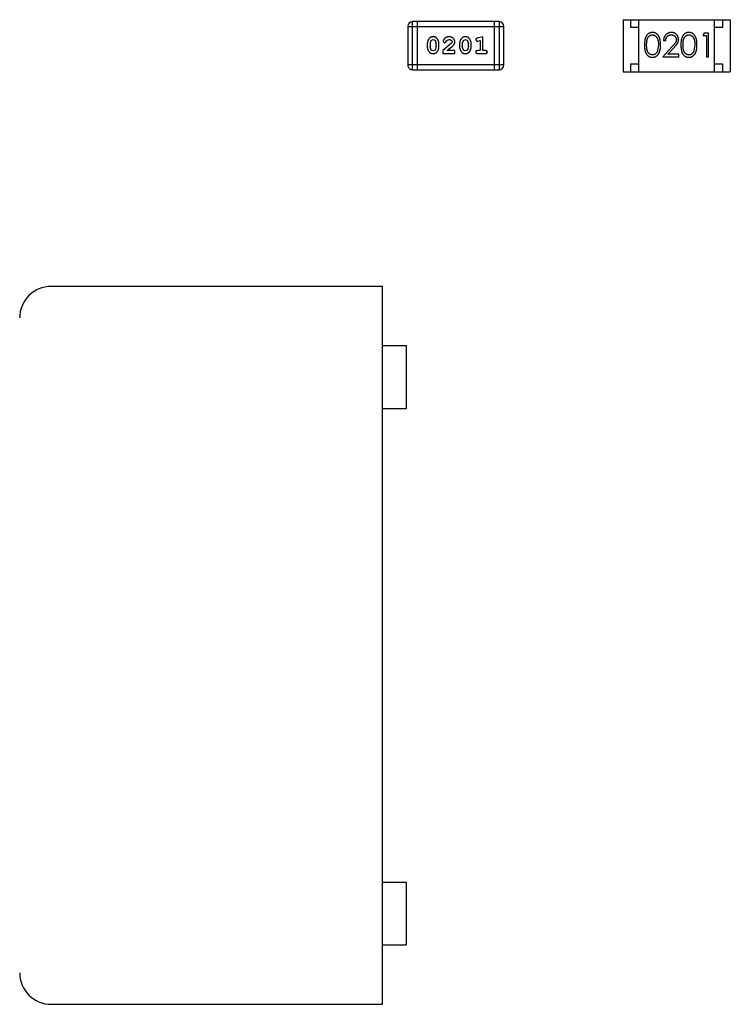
# Model space of a CAD drawing. Header units: inches. Extents: x 246 to 500, y -220 to -17.
# Tile 19 of 118: x 432.04 to 436.55, y -146.63 to -140.39. Entities that reach past the tile are written whole.
import ezdxf

# ---------------------------------------------------------------- set-up
doc = ezdxf.new("R2010")
doc.units = ezdxf.units.IN
doc.header["$LTSCALE"] = 1.21
doc.header["$MEASUREMENT"] = 0
doc.layers.get('0').update_dxf_attribs({"linetype": 'CONTINUOUS'})

msp = doc.modelspace()

# ---------------------------------------------------------------- linework, layer by layer
at = {"color": 7, "linetype": 'Continuous'}
for p, q in [((434.5309, -140.7109), (434.5309, -140.4061)), ((435.0795, -140.4061), (434.5309, -140.4061)), ((434.5613, -140.7109), (434.5613, -140.4061)), ((435.049, -140.4061), (435.049, -140.7109)), ((435.0795, -140.4061), (435.0795, -140.7109)), ((435.865, -140.3937), (435.865, -140.7237)), ((435.865, -140.3937), (436.545, -140.3937)), ((435.915, -140.4437), (435.915, -140.3937)), ((435.965, -140.7237), (435.965, -140.3937)), ((436.445, -140.7237), (436.445, -140.3937)), ((436.495, -140.3937), (436.495, -140.4437)), ((436.545, -140.3937), (436.545, -140.7237)), ((434.5004, -140.4366), (434.5004, -140.6804)), ((434.5004, -140.4366), (435.11, -140.4366)), ((435.11, -140.6804), (435.11, -140.4366)), ((435.965, -140.4437), (435.915, -140.4437)), ((436.495, -140.4437), (436.445, -140.4437)), ((434.6416, -140.5468), (434.6488, -140.525)), ((434.6488, -140.525), (434.6612, -140.5192)), ((434.6612, -140.5192), (434.6733, -140.5245)), ((434.6733, -140.5245), (434.6809, -140.5468)), ((434.7249, -140.5312), (434.7338, -140.5396)), ((434.7338, -140.5396), (434.7422, -140.5331)), ((434.7422, -140.5331), (434.7472, -140.5246)), ((434.7472, -140.5246), (434.7621, -140.5192)), ((434.7816, -140.5337), (434.7768, -140.5434)), ((434.8461, -140.5468), (434.8533, -140.525)), ((434.8533, -140.525), (434.8657, -140.5192)), ((434.8657, -140.5192), (434.8778, -140.5245)), ((434.8778, -140.5245), (434.8854, -140.5468)), ((434.931, -140.5209), (434.9389, -140.5302)), ((434.9389, -140.5302), (434.9443, -140.5292)), ((434.9766, -140.5019), (434.9401, -140.5118)), ((434.9443, -140.5292), (434.9593, -140.525)), ((434.9593, -140.525), (434.9593, -140.59)), ((434.9766, -140.59), (434.9766, -140.5019)), ((436.1222, -140.5246), (436.1357, -140.5246)), ((436.3791, -140.4784), (436.3703, -140.4938)), ((436.3703, -140.4938), (436.3934, -140.4938)), ((436.4069, -140.4784), (436.3791, -140.4784)), ((436.3934, -140.4938), (436.3934, -140.6284)), ((436.4069, -140.6284), (436.4069, -140.4784)), ((434.6243, -140.5465), (434.6243, -140.5643)), ((434.6416, -140.5468), (434.6416, -140.564)), ((434.6492, -140.5863), (434.6416, -140.564)), ((434.6614, -140.5916), (434.6492, -140.5863)), ((434.6736, -140.5858), (434.6614, -140.5916)), ((434.6809, -140.564), (434.6736, -140.5858)), ((434.6809, -140.564), (434.6809, -140.5468)), ((434.6982, -140.5643), (434.6982, -140.5465)), ((434.7768, -140.5434), (434.7218, -140.5884)), ((434.7218, -140.5884), (434.7218, -140.6073)), ((434.7485, -140.59), (434.7821, -140.5629)), ((434.7847, -140.59), (434.7485, -140.59)), ((434.7902, -140.5868), (434.7847, -140.59)), ((434.8288, -140.5465), (434.8288, -140.5643)), ((434.8461, -140.5468), (434.8461, -140.564)), ((434.8537, -140.5863), (434.8461, -140.564)), ((434.8659, -140.5916), (434.8537, -140.5863)), ((434.8782, -140.5858), (434.8659, -140.5916)), ((434.8854, -140.564), (434.8782, -140.5858)), ((434.8854, -140.564), (434.8854, -140.5468)), ((434.9027, -140.5643), (434.9027, -140.5465)), ((434.9593, -140.59), (434.942, -140.59)), ((434.994, -140.59), (434.9766, -140.59)), ((436.0895, -140.5534), (436.0839, -140.5911)), ((436.1746, -140.5663), (436.1165, -140.6284)), ((436.1486, -140.613), (436.1861, -140.573)), ((436.3203, -140.5534), (436.3146, -140.5911)), ((434.7218, -140.6073), (434.7989, -140.6073)), ((434.7989, -140.6073), (434.7989, -140.5994)), ((434.942, -140.6073), (434.994, -140.6073)), ((436.1165, -140.6284), (436.2184, -140.6284)), ((436.2184, -140.613), (436.1486, -140.613)), ((436.2184, -140.6284), (436.2184, -140.613)), ((436.3934, -140.6284), (436.4069, -140.6284)), ((435.11, -140.6804), (434.5004, -140.6804)), ((434.5309, -140.7109), (435.0795, -140.7109)), ((435.915, -140.7237), (435.915, -140.6737)), ((435.915, -140.6737), (435.965, -140.6737)), ((436.445, -140.6737), (436.495, -140.6737)), ((436.495, -140.6737), (436.495, -140.7237)), ((435.865, -140.7237), (436.545, -140.7237)), ((434.3404, -142.0842), (432.2404, -142.0842)), ((434.3404, -146.6342), (434.3404, -142.0842)), ((434.3404, -142.4592), (434.4904, -142.4592)), ((434.4904, -142.4592), (434.4904, -142.8592)), ((434.4904, -142.8592), (434.3404, -142.8592)), ((434.3404, -145.8592), (434.4904, -145.8592)), ((434.4904, -145.8592), (434.4904, -146.2592)), ((434.4904, -146.2592), (434.3404, -146.2592)), ((432.2404, -146.6342), (434.3404, -146.6342))]:
    msp.add_line(p, q, dxfattribs=at)
for centre, radius, start, end in [((434.5309, -140.4366), 0.0305, 89.99989, 179.99989), ((435.0795, -140.4366), 0.0305, 359.99989, 89.99989), ((434.5309, -140.6804), 0.0305, 179.99989, 269.99989), ((435.0795, -140.6804), 0.0305, 269.99989, 359.99989), ((432.2404, -142.2842), 0.2, 90.00013, 180.00013), ((432.2404, -146.4342), 0.2, 180.00013, 270.00013)]:
    msp.add_arc(centre, radius, start, end, dxfattribs=at)
for points, knots in [([(434.6611, -140.5019), (434.6596, -140.5019), (434.6568, -140.502), (434.6527, -140.5027), (434.6489, -140.5038), (434.6453, -140.5054), (434.642, -140.5075), (434.639, -140.51), (434.6362, -140.513), (434.6337, -140.5164), (434.6315, -140.5199), (434.6296, -140.5236), (434.6279, -140.5273), (434.6266, -140.5311), (434.6255, -140.5349), (434.6248, -140.5387), (434.6243, -140.5426), (434.6243, -140.5452), (434.6243, -140.5465)], [0, 0, 0, 0, 0.06692, 0.130834, 0.19258, 0.252759, 0.312631, 0.373411, 0.436359, 0.501894, 0.568244, 0.632472, 0.69556, 0.757163, 0.818592, 0.878885, 0.939235, 1, 1, 1, 1]), ([(434.6982, -140.5465), (434.6982, -140.5454), (434.6981, -140.5433), (434.6978, -140.5401), (434.6973, -140.537), (434.6966, -140.5339), (434.6957, -140.5308), (434.6946, -140.5278), (434.6933, -140.5248), (434.6918, -140.522), (434.6902, -140.5192), (434.6886, -140.5167), (434.6869, -140.5143), (434.6853, -140.5122), (434.6835, -140.5104), (434.6818, -140.5087), (434.6801, -140.5073), (434.6777, -140.5057), (434.6746, -140.5041), (434.6704, -140.5028), (434.6658, -140.502), (434.6627, -140.5019), (434.6611, -140.5019)], [0, 0, 0, 0, 0.049855, 0.099516, 0.148482, 0.19758, 0.246804, 0.296268, 0.346517, 0.397047, 0.446826, 0.49336, 0.537801, 0.579207, 0.617974, 0.654833, 0.689171, 0.722088, 0.786392, 0.853518, 0.924186, 1, 1, 1, 1]), ([(434.7622, -140.5019), (434.7605, -140.502), (434.7572, -140.5021), (434.7522, -140.5029), (434.7475, -140.5044), (434.743, -140.5063), (434.7388, -140.5088), (434.7352, -140.5116), (434.732, -140.5149), (434.7295, -140.5185), (434.7276, -140.522), (434.7261, -140.5253), (434.7252, -140.5284), (434.725, -140.5303), (434.7249, -140.5312)], [0, 0, 0, 0, 0.098286, 0.193983, 0.289056, 0.384352, 0.477435, 0.566197, 0.652355, 0.737986, 0.818188, 0.887401, 0.94802, 1, 1, 1, 1]), ([(434.7621, -140.5192), (434.7635, -140.5192), (434.7662, -140.5193), (434.77, -140.5202), (434.7734, -140.5216), (434.7763, -140.5235), (434.7786, -140.5257), (434.7803, -140.5282), (434.7814, -140.5309), (434.7815, -140.5328), (434.7816, -140.5337)], [0, 0, 0, 0, 0.156344, 0.299348, 0.4327, 0.561, 0.682299, 0.791883, 0.89611, 1, 1, 1, 1]), ([(434.7989, -140.5347), (434.7988, -140.5335), (434.7988, -140.5313), (434.7983, -140.5281), (434.7975, -140.525), (434.7964, -140.522), (434.7949, -140.5192), (434.7931, -140.5165), (434.791, -140.5139), (434.7886, -140.5114), (434.786, -140.5092), (434.7831, -140.5072), (434.7801, -140.5056), (434.7769, -140.5042), (434.7734, -140.5032), (434.7699, -140.5024), (434.7661, -140.502), (434.7635, -140.5019), (434.7622, -140.5019)], [0, 0, 0, 0, 0.060981, 0.120256, 0.178148, 0.236115, 0.293993, 0.352864, 0.413358, 0.476056, 0.539296, 0.602396, 0.665116, 0.728325, 0.792919, 0.859317, 0.928302, 1, 1, 1, 1]), ([(434.7821, -140.5629), (434.783, -140.5622), (434.7847, -140.5607), (434.7871, -140.5585), (434.7892, -140.5564), (434.791, -140.5544), (434.7927, -140.5525), (434.794, -140.5507), (434.7951, -140.5491), (434.7962, -140.547), (434.7973, -140.5445), (434.7982, -140.5413), (434.7988, -140.538), (434.7988, -140.5358), (434.7989, -140.5347)], [0, 0, 0, 0, 0.103002, 0.197728, 0.285279, 0.365235, 0.437224, 0.502446, 0.560545, 0.611446, 0.707576, 0.80349, 0.900532, 1, 1, 1, 1]), ([(434.8656, -140.5019), (434.8641, -140.5019), (434.8613, -140.502), (434.8572, -140.5027), (434.8534, -140.5038), (434.8498, -140.5054), (434.8465, -140.5075), (434.8435, -140.51), (434.8407, -140.513), (434.8382, -140.5164), (434.836, -140.5199), (434.8341, -140.5236), (434.8324, -140.5273), (434.8311, -140.5311), (434.83, -140.5349), (434.8293, -140.5387), (434.8289, -140.5426), (434.8288, -140.5452), (434.8288, -140.5465)], [0, 0, 0, 0, 0.06692, 0.130834, 0.19258, 0.252759, 0.312631, 0.373411, 0.436359, 0.501894, 0.568244, 0.632472, 0.69556, 0.757163, 0.818592, 0.878885, 0.939235, 1, 1, 1, 1]), ([(434.9027, -140.5465), (434.9027, -140.5454), (434.9026, -140.5433), (434.9024, -140.5401), (434.9018, -140.537), (434.9012, -140.5339), (434.9002, -140.5308), (434.8991, -140.5278), (434.8978, -140.5248), (434.8963, -140.522), (434.8947, -140.5192), (434.8931, -140.5167), (434.8914, -140.5143), (434.8898, -140.5122), (434.8881, -140.5104), (434.8864, -140.5087), (434.8846, -140.5073), (434.8822, -140.5057), (434.8791, -140.5041), (434.8749, -140.5028), (434.8704, -140.502), (434.8672, -140.5019), (434.8656, -140.5019)], [0, 0, 0, 0, 0.049855, 0.099516, 0.148482, 0.19758, 0.246804, 0.296268, 0.346517, 0.397047, 0.446826, 0.49336, 0.537801, 0.579207, 0.617974, 0.654833, 0.689171, 0.722088, 0.786392, 0.853518, 0.924186, 1, 1, 1, 1]), ([(434.9401, -140.5118), (434.9392, -140.512), (434.9377, -140.5125), (434.9356, -140.5133), (434.9339, -140.5143), (434.9328, -140.5153), (434.932, -140.5165), (434.9314, -140.5178), (434.9311, -140.5193), (434.931, -140.5204), (434.931, -140.5209)], [0, 0, 0, 0, 0.187321, 0.344927, 0.475328, 0.579604, 0.674244, 0.773631, 0.882025, 1, 1, 1, 1]), ([(436.0512, -140.4746), (436.05, -140.4746), (436.0477, -140.4746), (436.0443, -140.4751), (436.0409, -140.4757), (436.0376, -140.4767), (436.0344, -140.4778), (436.0313, -140.4793), (436.0282, -140.481), (436.0253, -140.4829), (436.0225, -140.4852), (436.0198, -140.4876), (436.0173, -140.4903), (436.015, -140.4933), (436.0129, -140.4965), (436.0108, -140.4999), (436.009, -140.5036), (436.0073, -140.5076), (436.0059, -140.5119), (436.0046, -140.5166), (436.0035, -140.5217), (436.0026, -140.5273), (436.0019, -140.5332), (436.0014, -140.5396), (436.0011, -140.5464), (436.0011, -140.5511), (436.0011, -140.5535)], [0, 0, 0, 0, 0.033742, 0.066533, 0.099153, 0.13154, 0.164087, 0.196563, 0.229707, 0.263315, 0.297504, 0.331686, 0.366482, 0.4021, 0.438958, 0.476748, 0.515985, 0.556589, 0.599519, 0.645765, 0.695487, 0.748721, 0.805687, 0.866754, 0.931405, 1, 1, 1, 1]), ([(436.0145, -140.5534), (436.0145, -140.5514), (436.0146, -140.5475), (436.0148, -140.5418), (436.0152, -140.5366), (436.0157, -140.5317), (436.0163, -140.5271), (436.0171, -140.523), (436.018, -140.5192), (436.0191, -140.5158), (436.0204, -140.5127), (436.0217, -140.5098), (436.0232, -140.5071), (436.0248, -140.5046), (436.0266, -140.5023), (436.0285, -140.5001), (436.0305, -140.4982), (436.0334, -140.496), (436.0371, -140.4936), (436.0418, -140.4915), (436.0467, -140.4902), (436.05, -140.4901), (436.0517, -140.49)], [0, 0, 0, 0, 0.073302, 0.142286, 0.206253, 0.266017, 0.321612, 0.372532, 0.419497, 0.462398, 0.502825, 0.541489, 0.579034, 0.615143, 0.650298, 0.684912, 0.718701, 0.752189, 0.817245, 0.879117, 0.939613, 1, 1, 1, 1]), ([(436.103, -140.5535), (436.103, -140.5512), (436.1029, -140.5467), (436.1026, -140.5401), (436.1021, -140.5339), (436.1014, -140.5281), (436.1004, -140.5226), (436.0992, -140.5175), (436.0978, -140.5127), (436.0962, -140.5083), (436.0944, -140.5042), (436.0925, -140.5004), (436.0904, -140.4968), (436.0881, -140.4935), (436.0857, -140.4905), (436.0832, -140.4877), (436.0804, -140.4852), (436.0776, -140.483), (436.0746, -140.481), (436.0715, -140.4793), (436.0683, -140.4778), (436.0651, -140.4766), (436.0617, -140.4757), (436.0583, -140.475), (436.0548, -140.4746), (436.0524, -140.4746), (436.0512, -140.4746)], [0, 0, 0, 0, 0.065278, 0.127205, 0.186168, 0.241675, 0.294115, 0.343609, 0.390387, 0.434463, 0.476646, 0.517002, 0.555936, 0.593716, 0.630057, 0.665601, 0.700745, 0.734917, 0.768681, 0.802087, 0.834849, 0.867433, 0.900138, 0.932806, 0.966212, 1, 1, 1, 1]), ([(436.0517, -140.49), (436.0533, -140.4901), (436.0566, -140.4902), (436.0615, -140.4915), (436.0661, -140.4936), (436.0699, -140.4959), (436.0727, -140.4982), (436.0748, -140.5002), (436.0767, -140.5025), (436.0785, -140.5049), (436.0802, -140.5077), (436.0818, -140.5106), (436.0832, -140.5138), (436.0846, -140.5172), (436.0857, -140.5209), (436.0868, -140.5248), (436.0876, -140.529), (436.0883, -140.5334), (436.0888, -140.538), (436.0893, -140.5429), (436.0895, -140.5481), (436.0895, -140.5516), (436.0895, -140.5534)], [0, 0, 0, 0, 0.059689, 0.119507, 0.181075, 0.246162, 0.279894, 0.314468, 0.350403, 0.387474, 0.426147, 0.466624, 0.508745, 0.553328, 0.600058, 0.649177, 0.700552, 0.754894, 0.811825, 0.871514, 0.934319, 1, 1, 1, 1]), ([(436.1712, -140.4746), (436.1695, -140.4746), (436.1662, -140.4747), (436.1614, -140.4754), (436.1567, -140.4765), (436.1523, -140.478), (436.1481, -140.48), (436.1441, -140.4824), (436.1402, -140.4853), (436.1367, -140.4886), (436.1334, -140.4922), (436.1305, -140.4961), (436.1281, -140.5003), (436.1261, -140.5047), (436.1245, -140.5093), (436.1233, -140.5142), (436.1225, -140.5193), (436.1223, -140.5228), (436.1222, -140.5246)], [0, 0, 0, 0, 0.06445, 0.126725, 0.187421, 0.247417, 0.306749, 0.366595, 0.427749, 0.490235, 0.553031, 0.614805, 0.676505, 0.738096, 0.801021, 0.864897, 0.931209, 1, 1, 1, 1]), ([(436.1357, -140.5246), (436.1358, -140.5232), (436.1361, -140.5206), (436.1368, -140.5169), (436.1378, -140.5133), (436.139, -140.51), (436.1405, -140.5069), (436.1423, -140.504), (436.1442, -140.5014), (436.1465, -140.499), (436.149, -140.4969), (436.1516, -140.495), (436.1544, -140.4935), (436.1573, -140.4922), (436.1604, -140.4912), (436.1636, -140.4905), (436.167, -140.4901), (436.1693, -140.49), (436.1705, -140.49)], [0, 0, 0, 0, 0.073648, 0.143686, 0.210962, 0.275557, 0.338064, 0.399311, 0.4594, 0.51934, 0.579024, 0.637809, 0.695959, 0.754122, 0.813113, 0.873453, 0.935561, 1, 1, 1, 1]), ([(436.1705, -140.49), (436.1716, -140.49), (436.1738, -140.4901), (436.177, -140.4905), (436.1801, -140.4912), (436.1831, -140.4922), (436.1859, -140.4934), (436.1886, -140.495), (436.1912, -140.4968), (436.1936, -140.4989), (436.1958, -140.5012), (436.1977, -140.5036), (436.1994, -140.5061), (436.2007, -140.5088), (436.2017, -140.5115), (436.2025, -140.5144), (436.2029, -140.5173), (436.203, -140.5194), (436.203, -140.5204)], [0, 0, 0, 0, 0.068027, 0.133505, 0.19695, 0.26027, 0.322741, 0.384982, 0.448465, 0.513424, 0.578224, 0.640011, 0.700094, 0.760067, 0.819012, 0.877878, 0.938035, 1, 1, 1, 1]), ([(436.2165, -140.5192), (436.2164, -140.5177), (436.2163, -140.5148), (436.2158, -140.5105), (436.2148, -140.5063), (436.2134, -140.5023), (436.2116, -140.4984), (436.2094, -140.4948), (436.2069, -140.4912), (436.204, -140.4878), (436.2008, -140.4847), (436.1972, -140.482), (436.1935, -140.4797), (436.1895, -140.4778), (436.1852, -140.4764), (436.1807, -140.4753), (436.176, -140.4747), (436.1728, -140.4746), (436.1712, -140.4746)], [0, 0, 0, 0, 0.06271, 0.123347, 0.183401, 0.242828, 0.302097, 0.36242, 0.423725, 0.487032, 0.550491, 0.612709, 0.674265, 0.73617, 0.799211, 0.863483, 0.930525, 1, 1, 1, 1]), ([(436.203, -140.5204), (436.2029, -140.522), (436.2028, -140.5252), (436.2018, -140.53), (436.2001, -140.5347), (436.1981, -140.5385), (436.1961, -140.5416), (436.1942, -140.5443), (436.1918, -140.5472), (436.1892, -140.5505), (436.1861, -140.554), (436.1826, -140.5579), (436.1788, -140.562), (436.1761, -140.5649), (436.1746, -140.5663)], [0, 0, 0, 0, 0.088014, 0.174976, 0.2638, 0.355443, 0.406413, 0.465519, 0.533076, 0.609353, 0.693899, 0.787171, 0.889197, 1, 1, 1, 1]), ([(436.1861, -140.573), (436.1876, -140.5715), (436.1903, -140.5685), (436.1943, -140.5641), (436.1978, -140.56), (436.201, -140.5561), (436.2039, -140.5525), (436.2063, -140.5491), (436.2084, -140.546), (436.2108, -140.5421), (436.2131, -140.5374), (436.215, -140.5315), (436.2163, -140.5254), (436.2164, -140.5213), (436.2165, -140.5192)], [0, 0, 0, 0, 0.09953, 0.192079, 0.277712, 0.357454, 0.429648, 0.495771, 0.555538, 0.608657, 0.707578, 0.804328, 0.901298, 1, 1, 1, 1]), ([(436.282, -140.4746), (436.2808, -140.4746), (436.2785, -140.4746), (436.275, -140.4751), (436.2717, -140.4757), (436.2684, -140.4767), (436.2652, -140.4778), (436.262, -140.4793), (436.259, -140.481), (436.2561, -140.4829), (436.2532, -140.4852), (436.2506, -140.4876), (436.2481, -140.4903), (436.2458, -140.4933), (436.2436, -140.4965), (436.2416, -140.4999), (436.2398, -140.5036), (436.2381, -140.5076), (436.2366, -140.5119), (436.2354, -140.5166), (436.2342, -140.5217), (436.2334, -140.5273), (436.2327, -140.5332), (436.2322, -140.5396), (436.2319, -140.5464), (436.2319, -140.5511), (436.2319, -140.5535)], [0, 0, 0, 0, 0.033742, 0.066533, 0.099153, 0.13154, 0.164087, 0.196563, 0.229707, 0.263315, 0.297504, 0.331686, 0.366482, 0.4021, 0.438958, 0.476748, 0.515985, 0.556589, 0.599519, 0.645765, 0.695487, 0.748721, 0.805687, 0.866754, 0.931405, 1, 1, 1, 1]), ([(436.2453, -140.5534), (436.2453, -140.5514), (436.2453, -140.5475), (436.2456, -140.5418), (436.2459, -140.5366), (436.2465, -140.5317), (436.247, -140.5271), (436.2479, -140.523), (436.2488, -140.5192), (436.2499, -140.5158), (436.2511, -140.5127), (436.2525, -140.5098), (436.254, -140.5071), (436.2556, -140.5046), (436.2574, -140.5023), (436.2592, -140.5001), (436.2613, -140.4982), (436.2641, -140.496), (436.2679, -140.4936), (436.2726, -140.4915), (436.2775, -140.4902), (436.2808, -140.4901), (436.2825, -140.49)], [0, 0, 0, 0, 0.073302, 0.142286, 0.206253, 0.266017, 0.321612, 0.372532, 0.419497, 0.462398, 0.502825, 0.541489, 0.579034, 0.615143, 0.650298, 0.684912, 0.718701, 0.752189, 0.817245, 0.879117, 0.939613, 1, 1, 1, 1]), ([(436.3338, -140.5535), (436.3337, -140.5512), (436.3337, -140.5467), (436.3334, -140.5401), (436.3329, -140.5339), (436.3321, -140.5281), (436.3312, -140.5226), (436.33, -140.5175), (436.3286, -140.5127), (436.327, -140.5083), (436.3252, -140.5042), (436.3233, -140.5004), (436.3211, -140.4968), (436.3189, -140.4935), (436.3165, -140.4905), (436.3139, -140.4877), (436.3112, -140.4852), (436.3083, -140.483), (436.3054, -140.481), (436.3023, -140.4793), (436.2991, -140.4778), (436.2958, -140.4766), (436.2925, -140.4757), (436.2891, -140.475), (436.2856, -140.4746), (436.2832, -140.4746), (436.282, -140.4746)], [0, 0, 0, 0, 0.065278, 0.127205, 0.186168, 0.241675, 0.294115, 0.343609, 0.390387, 0.434463, 0.476646, 0.517002, 0.555936, 0.593716, 0.630057, 0.665601, 0.700745, 0.734917, 0.768681, 0.802087, 0.834849, 0.867433, 0.900138, 0.932806, 0.966212, 1, 1, 1, 1]), ([(436.2825, -140.49), (436.2841, -140.4901), (436.2874, -140.4902), (436.2922, -140.4915), (436.2969, -140.4936), (436.3006, -140.4959), (436.3035, -140.4982), (436.3056, -140.5002), (436.3075, -140.5025), (436.3093, -140.5049), (436.311, -140.5077), (436.3125, -140.5106), (436.314, -140.5138), (436.3153, -140.5172), (436.3165, -140.5209), (436.3176, -140.5248), (436.3184, -140.529), (436.3191, -140.5334), (436.3196, -140.538), (436.3201, -140.5429), (436.3202, -140.5481), (436.3203, -140.5516), (436.3203, -140.5534)], [0, 0, 0, 0, 0.059689, 0.119507, 0.181075, 0.246162, 0.279894, 0.314468, 0.350403, 0.387474, 0.426147, 0.466624, 0.508745, 0.553328, 0.600058, 0.649177, 0.700552, 0.754894, 0.811825, 0.871514, 0.934319, 1, 1, 1, 1]), ([(434.6243, -140.5643), (434.6243, -140.5653), (434.6243, -140.5675), (434.6246, -140.5706), (434.6251, -140.5738), (434.6258, -140.5769), (434.6267, -140.5799), (434.6278, -140.5829), (434.6291, -140.5859), (434.6305, -140.5887), (434.6321, -140.5915), (434.6337, -140.594), (434.6354, -140.5963), (434.637, -140.5984), (434.6387, -140.6003), (434.6404, -140.602), (434.6422, -140.6034), (434.6445, -140.605), (434.6477, -140.6066), (434.6519, -140.6079), (434.6565, -140.6087), (434.6597, -140.6088), (434.6613, -140.6089)], [0, 0, 0, 0, 0.049886, 0.09882, 0.148132, 0.19689, 0.246038, 0.295176, 0.345305, 0.395692, 0.445312, 0.491875, 0.535813, 0.577009, 0.616081, 0.652689, 0.687585, 0.720206, 0.785062, 0.85223, 0.923759, 1, 1, 1, 1]), ([(434.6613, -140.6089), (434.6627, -140.6088), (434.6656, -140.6088), (434.6697, -140.608), (434.6735, -140.6069), (434.6771, -140.6053), (434.6804, -140.6033), (434.6834, -140.6008), (434.6862, -140.5978), (434.6887, -140.5945), (434.6909, -140.5909), (434.6928, -140.5872), (434.6945, -140.5835), (434.6959, -140.5797), (434.6969, -140.5759), (434.6977, -140.5721), (434.6981, -140.5682), (434.6982, -140.5656), (434.6982, -140.5643)], [0, 0, 0, 0, 0.067217, 0.131051, 0.19272, 0.252824, 0.312745, 0.373449, 0.436041, 0.501494, 0.567761, 0.632087, 0.695096, 0.757109, 0.817993, 0.878657, 0.939311, 1, 1, 1, 1]), ([(434.7989, -140.5994), (434.7989, -140.5984), (434.7988, -140.5964), (434.7984, -140.5937), (434.7977, -140.5914), (434.7966, -140.5897), (434.7953, -140.5884), (434.7938, -140.5875), (434.7921, -140.5869), (434.7909, -140.5869), (434.7902, -140.5868)], [0, 0, 0, 0, 0.1844, 0.34094, 0.473574, 0.586824, 0.690029, 0.789175, 0.890445, 1, 1, 1, 1]), ([(434.8288, -140.5643), (434.8288, -140.5653), (434.8288, -140.5675), (434.8291, -140.5706), (434.8296, -140.5738), (434.8303, -140.5769), (434.8312, -140.5799), (434.8323, -140.5829), (434.8336, -140.5859), (434.8351, -140.5887), (434.8366, -140.5915), (434.8383, -140.594), (434.8399, -140.5963), (434.8415, -140.5984), (434.8432, -140.6003), (434.8449, -140.602), (434.8467, -140.6034), (434.849, -140.605), (434.8522, -140.6066), (434.8564, -140.6079), (434.861, -140.6087), (434.8642, -140.6088), (434.8658, -140.6089)], [0, 0, 0, 0, 0.049886, 0.09882, 0.148132, 0.19689, 0.246038, 0.295176, 0.345305, 0.395692, 0.445312, 0.491875, 0.535813, 0.577009, 0.616081, 0.652689, 0.687585, 0.720206, 0.785062, 0.85223, 0.923759, 1, 1, 1, 1]), ([(434.8658, -140.6089), (434.8673, -140.6088), (434.8701, -140.6088), (434.8742, -140.608), (434.878, -140.6069), (434.8816, -140.6053), (434.8849, -140.6033), (434.8879, -140.6008), (434.8908, -140.5978), (434.8932, -140.5945), (434.8954, -140.5909), (434.8974, -140.5872), (434.899, -140.5835), (434.9004, -140.5797), (434.9014, -140.5759), (434.9022, -140.5721), (434.9026, -140.5682), (434.9027, -140.5656), (434.9027, -140.5643)], [0, 0, 0, 0, 0.067217, 0.131051, 0.19272, 0.252824, 0.312745, 0.373449, 0.436041, 0.501494, 0.567761, 0.632087, 0.695096, 0.757109, 0.817993, 0.878657, 0.939311, 1, 1, 1, 1]), ([(434.942, -140.59), (434.9411, -140.59), (434.9395, -140.5901), (434.9371, -140.5905), (434.9352, -140.5913), (434.9336, -140.5923), (434.9325, -140.5937), (434.9316, -140.5952), (434.9311, -140.5968), (434.9311, -140.598), (434.931, -140.5986)], [0, 0, 0, 0, 0.169102, 0.317658, 0.446239, 0.563118, 0.671828, 0.776546, 0.884858, 1, 1, 1, 1]), ([(435.005, -140.5986), (435.0049, -140.598), (435.0049, -140.5968), (435.0044, -140.5952), (435.0035, -140.5937), (435.0024, -140.5923), (435.0008, -140.5913), (434.9989, -140.5905), (434.9965, -140.5901), (434.9948, -140.59), (434.994, -140.59)], [0, 0, 0, 0, 0.11517, 0.223509, 0.328254, 0.438012, 0.553651, 0.682263, 0.830856, 1, 1, 1, 1]), ([(436.0011, -140.5535), (436.0011, -140.5559), (436.0011, -140.5605), (436.0014, -140.5673), (436.0019, -140.5736), (436.0027, -140.5796), (436.0035, -140.5851), (436.0046, -140.5903), (436.0059, -140.595), (436.0074, -140.5993), (436.0091, -140.6033), (436.011, -140.607), (436.013, -140.6105), (436.0152, -140.6137), (436.0175, -140.6167), (436.02, -140.6194), (436.0226, -140.6218), (436.0254, -140.624), (436.0283, -140.626), (436.0313, -140.6276), (436.0344, -140.6291), (436.0376, -140.6302), (436.0409, -140.6312), (436.0443, -140.6318), (436.0477, -140.6322), (436.05, -140.6323), (436.0512, -140.6323)], [0, 0, 0, 0, 0.068113, 0.132564, 0.193427, 0.250218, 0.303569, 0.353576, 0.400235, 0.443586, 0.484619, 0.524292, 0.56238, 0.599049, 0.63494, 0.669782, 0.704009, 0.737842, 0.771098, 0.803896, 0.836415, 0.868639, 0.900715, 0.933378, 0.966213, 1, 1, 1, 1]), ([(436.0517, -140.6169), (436.05, -140.6168), (436.0467, -140.6166), (436.0419, -140.6153), (436.0371, -140.6133), (436.0334, -140.6109), (436.0305, -140.6086), (436.0284, -140.6067), (436.0266, -140.6045), (436.0248, -140.6022), (436.0231, -140.5997), (436.0217, -140.597), (436.0203, -140.5941), (436.0191, -140.591), (436.018, -140.5876), (436.0171, -140.5838), (436.0163, -140.5796), (436.0156, -140.5751), (436.0152, -140.5702), (436.0148, -140.565), (436.0146, -140.5593), (436.0145, -140.5554), (436.0145, -140.5534)], [0, 0, 0, 0, 0.060034, 0.120278, 0.182348, 0.247919, 0.281641, 0.315701, 0.350322, 0.385703, 0.421819, 0.459196, 0.497866, 0.538301, 0.58121, 0.628183, 0.679403, 0.734699, 0.794074, 0.858416, 0.927049, 1, 1, 1, 1]), ([(436.0512, -140.6323), (436.0524, -140.6323), (436.0548, -140.6322), (436.0583, -140.6318), (436.0618, -140.6311), (436.0651, -140.6302), (436.0684, -140.629), (436.0716, -140.6275), (436.0746, -140.6258), (436.0777, -140.6238), (436.0805, -140.6215), (436.0833, -140.619), (436.0859, -140.6162), (436.0883, -140.6132), (436.0905, -140.6099), (436.0926, -140.6063), (436.0945, -140.6025), (436.0963, -140.5985), (436.0979, -140.5941), (436.0992, -140.5893), (436.1004, -140.5842), (436.1014, -140.5788), (436.1021, -140.573), (436.1026, -140.5668), (436.1029, -140.5603), (436.103, -140.5558), (436.103, -140.5535)], [0, 0, 0, 0, 0.033824, 0.067298, 0.10028, 0.133019, 0.165736, 0.198792, 0.232372, 0.266409, 0.301016, 0.336196, 0.371972, 0.408574, 0.446394, 0.485225, 0.525372, 0.567224, 0.611081, 0.65775, 0.70702, 0.759235, 0.814484, 0.873227, 0.934937, 1, 1, 1, 1]), ([(436.0839, -140.5911), (436.0835, -140.5922), (436.0827, -140.5942), (436.0814, -140.5972), (436.0799, -140.5999), (436.0783, -140.6024), (436.0766, -140.6047), (436.0747, -140.6069), (436.0727, -140.6088), (436.0699, -140.611), (436.0662, -140.6134), (436.0615, -140.6154), (436.0567, -140.6167), (436.0533, -140.6168), (436.0517, -140.6169)], [0, 0, 0, 0, 0.075949, 0.148549, 0.218996, 0.286119, 0.351826, 0.416074, 0.478265, 0.540325, 0.660405, 0.774606, 0.887187, 1, 1, 1, 1]), ([(436.2319, -140.5535), (436.2319, -140.5559), (436.2319, -140.5605), (436.2322, -140.5673), (436.2327, -140.5736), (436.2334, -140.5796), (436.2343, -140.5851), (436.2354, -140.5903), (436.2367, -140.595), (436.2382, -140.5993), (436.2399, -140.6033), (436.2418, -140.607), (436.2438, -140.6105), (436.246, -140.6137), (436.2483, -140.6167), (436.2507, -140.6194), (436.2534, -140.6218), (436.2562, -140.624), (436.2591, -140.626), (436.2621, -140.6276), (436.2652, -140.6291), (436.2684, -140.6302), (436.2717, -140.6312), (436.275, -140.6318), (436.2785, -140.6322), (436.2808, -140.6323), (436.282, -140.6323)], [0, 0, 0, 0, 0.068113, 0.132564, 0.193427, 0.250218, 0.303569, 0.353576, 0.400235, 0.443586, 0.484619, 0.524292, 0.56238, 0.599049, 0.63494, 0.669782, 0.704009, 0.737842, 0.771098, 0.803896, 0.836415, 0.868639, 0.900715, 0.933378, 0.966213, 1, 1, 1, 1]), ([(436.2825, -140.6169), (436.2808, -140.6168), (436.2775, -140.6166), (436.2726, -140.6153), (436.2679, -140.6133), (436.2641, -140.6109), (436.2613, -140.6086), (436.2592, -140.6067), (436.2573, -140.6045), (436.2555, -140.6022), (436.2539, -140.5997), (436.2525, -140.597), (436.2511, -140.5941), (436.2498, -140.591), (436.2488, -140.5876), (436.2478, -140.5838), (436.2471, -140.5796), (436.2464, -140.5751), (436.2459, -140.5702), (436.2456, -140.565), (436.2453, -140.5593), (436.2453, -140.5554), (436.2453, -140.5534)], [0, 0, 0, 0, 0.060034, 0.120278, 0.182348, 0.247919, 0.281641, 0.315701, 0.350322, 0.385703, 0.421819, 0.459196, 0.497866, 0.538301, 0.58121, 0.628183, 0.679403, 0.734699, 0.794074, 0.858416, 0.927049, 1, 1, 1, 1]), ([(436.282, -140.6323), (436.2832, -140.6323), (436.2856, -140.6322), (436.2891, -140.6318), (436.2925, -140.6311), (436.2959, -140.6302), (436.2991, -140.629), (436.3023, -140.6275), (436.3054, -140.6258), (436.3084, -140.6238), (436.3113, -140.6215), (436.314, -140.619), (436.3166, -140.6162), (436.3191, -140.6132), (436.3213, -140.6099), (436.3234, -140.6063), (436.3253, -140.6025), (436.3271, -140.5985), (436.3287, -140.5941), (436.33, -140.5893), (436.3312, -140.5842), (436.3322, -140.5788), (436.3329, -140.573), (436.3334, -140.5668), (436.3337, -140.5603), (436.3337, -140.5558), (436.3338, -140.5535)], [0, 0, 0, 0, 0.033824, 0.067298, 0.10028, 0.133019, 0.165736, 0.198792, 0.232372, 0.266409, 0.301016, 0.336196, 0.371972, 0.408574, 0.446394, 0.485225, 0.525372, 0.567224, 0.611081, 0.65775, 0.70702, 0.759235, 0.814484, 0.873227, 0.934937, 1, 1, 1, 1]), ([(436.3146, -140.5911), (436.3142, -140.5922), (436.3135, -140.5942), (436.3122, -140.5972), (436.3107, -140.5999), (436.3091, -140.6024), (436.3073, -140.6047), (436.3055, -140.6069), (436.3035, -140.6088), (436.3007, -140.611), (436.297, -140.6134), (436.2923, -140.6154), (436.2874, -140.6167), (436.2841, -140.6168), (436.2825, -140.6169)], [0, 0, 0, 0, 0.075949, 0.148549, 0.218996, 0.286119, 0.351826, 0.416074, 0.478265, 0.540325, 0.660405, 0.774606, 0.887187, 1, 1, 1, 1]), ([(434.931, -140.5986), (434.9311, -140.5993), (434.9311, -140.6004), (434.9316, -140.6021), (434.9325, -140.6036), (434.9336, -140.605), (434.9352, -140.606), (434.9371, -140.6068), (434.9395, -140.6072), (434.9411, -140.6073), (434.942, -140.6073)], [0, 0, 0, 0, 0.115051, 0.223278, 0.329269, 0.437893, 0.554681, 0.682591, 0.83103, 1, 1, 1, 1]), ([(434.994, -140.6073), (434.9948, -140.6073), (434.9965, -140.6072), (434.9989, -140.6068), (435.0008, -140.6061), (435.0024, -140.605), (435.0035, -140.6036), (435.0044, -140.6021), (435.0049, -140.6004), (435.0049, -140.5993), (435.005, -140.5986)], [0, 0, 0, 0, 0.169012, 0.317488, 0.445429, 0.560977, 0.67065, 0.776666, 0.88492, 1, 1, 1, 1])]:
    msp.add_open_spline(points, degree=3, knots=knots, dxfattribs=at)

doc.saveas('drawing.dxf')
